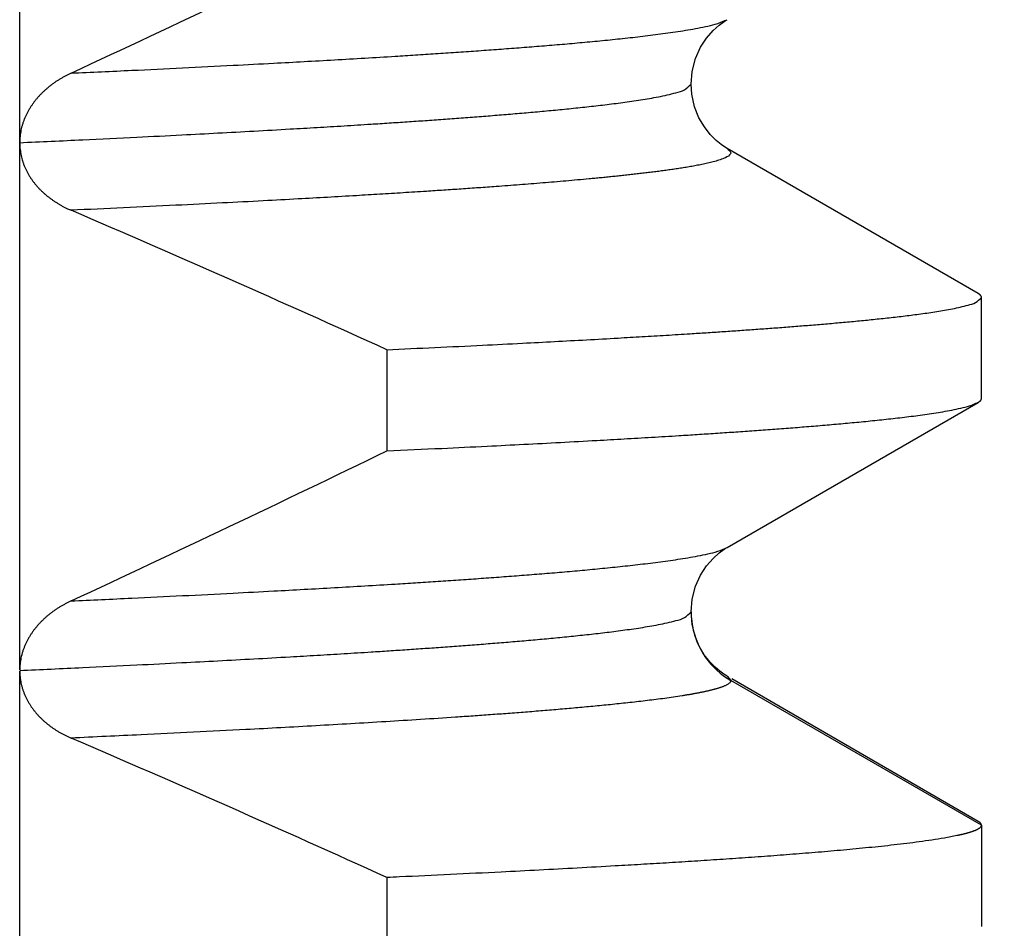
# Model space of a CAD drawing. Header units: millimetres. Extents: x 0 to 1300, y 0 to 891.
# Tile 74 of 146: x 207.18 to 209.04, y 544.2 to 545.92. Entities that reach past the tile are written whole.
import ezdxf

# ---------------------------------------------------------------- set-up
doc = ezdxf.new("R2010")
doc.units = ezdxf.units.MM
doc.header["$LTSCALE"] = 0.545669
doc.layers.add('NoLayerName_001', color=7, linetype='Continuous')
doc.styles.get("Standard").update_dxf_attribs({"font": 'txt', "bigfont": 'extfont2'})
doc.dimstyles.get("Standard").update_dxf_attribs({"dimtxt": 2.5, "dimasz": 2.5, "dimexe": 1, "dimexo": 1, "dimtad": 1, "dimdec": 3, "dimzin": 0, "dimdsep": 46, "dimtxsty": 'Standard', "dimcen": 2.5, "dimadec": 3, "dimazin": 0, "dimtfac": 0.75, "dimtdec": 3, "dimtmove": 0, "dimatfit": 3, "dimfxl": 1, "dimarcsym": 0})

# ---------------------------------------------------------------- blocks, each defined once
blk = doc.blocks.new('_OPEN30')
at = {"color": 0, "linetype": 'ByBlock', "lineweight": -2}
for p, q in [((-1, 0.267949), (0, 0)), ((0, 0), (-1, -0.267949)), ((0, 0), (-1, 0))]:
    blk.add_line(p, q, dxfattribs=at)
blk = doc.blocks.new('*D109')
at = {"layer": 'Defpoints', "color": 0}
for p in [(262.5, 600), (273.3994, 600), (208.15, 541.3)]:
    blk.add_point(p, dxfattribs=at)
at = {"layer": 'NoLayerName_001', "color": 0, "linetype": 'Continuous', "lineweight": 13}
for p, q in [((265.5, 600), (276.3994, 600)), ((273.3994, 547.3), (273.3994, 594)), ((211.15, 541.3), (276.3994, 541.3))]:
    blk.add_line(p, q, dxfattribs=at)
at = {"layer": 'NoLayerName_001', "color": 0, "lineweight": 13, "xscale": 6, "yscale": 6, "zscale": 6}
for p, rotation in [((273.3994, 600), 90), ((273.3994, 541.3), 270)]:
    blk.add_blockref('_OPEN30', p, dxfattribs=dict(at, rotation=rotation))
at = {"layer": 'NoLayerName_001', "color": 0, "lineweight": 13, "insert": (265.5994, 570.65), "char_height": 9.6, "attachment_point": 5, "rotation": 90}
blk.add_mtext('\\W0.8593;５９', dxfattribs=at)

msp = doc.modelspace()

# ---------------------------------------------------------------- linework, layer by layer
at = {"layer": 'NoLayerName_001', "color": 60, "linetype": 'Continuous', "lineweight": 25}
for p, q in [((207.17761925, 544.68998161), (207.17761925, 547.68757469)), ((208.99367774, 545.4031619), (208.51815358, 545.67802039)), ((209.00000031, 545.20414519), (209.00000031, 545.39585481)), ((207.87339748, 545.29672888), (207.87339748, 545.10501926)), ((208.51815817, 544.92198226), (208.99367774, 545.1968381)), ((208.44999818, 544.79984061), (208.44999926, 544.79993974)), ((208.45202643, 544.77584762), (208.44999926, 544.79993974)), ((207.17761812, 543.68894819), (207.17761925, 544.68771578)), ((208.51816224, 544.67801539), (208.52502238, 544.67008344)), ((209.00000031, 544.39585481), (208.52502238, 544.67008344)), ((208.99367774, 544.4031619), (208.52674093, 544.67305639)), ((209.00000031, 544.39585481), (209.00000031, 544.20414519)), ((207.87339748, 544.29672888), (207.87339748, 544.10501926))]:
    msp.add_line(p, q, dxfattribs=at)
for points in [[(208.44999313, 545.79994496), (208.45199227, 545.8239788), (208.45834008, 545.84849103), (208.46788726, 545.86976513), (208.4791865, 545.88717031), (208.49141734, 545.90123894), (208.50303581, 545.91164443), (208.51263194, 545.91858189), (208.51810893, 545.92195517)], [(208.51810124, 545.67804741), (208.51491766, 545.67995846), (208.50701183, 545.68531355), (208.49739671, 545.69310138), (208.48628037, 545.70421065), (208.47493229, 545.71874682), (208.46475587, 545.7362583), (208.45646787, 545.75715195), (208.45127349, 545.78080022), (208.44999412, 545.79995604)], [(208.44999398, 544.79994165), (208.45199389, 544.82398022), (208.45834456, 544.84849831), (208.46789662, 544.86977785), (208.47920266, 544.887188), (208.49144174, 544.90126044), (208.50306735, 544.91166711), (208.51266839, 544.91860394), (208.51811995, 544.92196024)], [(208.48514482, 544.70549816), (208.47484989, 544.71886966), (208.465423, 544.73491964), (208.45745779, 544.75408261), (208.45202643, 544.77584762)], [(208.51815658, 544.67801053), (208.51182526, 544.68194347), (208.50422096, 544.68741827), (208.49525769, 544.69504475), (208.48514482, 544.70549816)]]:
    msp.add_lwpolyline(points, dxfattribs=at)
for centre, radius, start, end in [((189.65375355, 583.68153343), 41.7606255, 294.958330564, 295.867255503), ((194.9465833, 516.82579499), 31.26814036, 65.580265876, 66.778867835), ((189.65351811, 582.68203023), 41.76117525, 294.9583197, 295.86724878), ((208.59911435, 544.79999716), 0.14911624, 180.06014779, 186.74635609), ((208.60127537, 544.80022372), 0.15128892, 186.73542333, 190.16084035), ((208.59984742, 544.79988381), 0.14982342, 190.12922339, 240.03816449), ((194.94596998, 515.82440151), 31.26966274, 65.58029819, 66.778908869)]:
    msp.add_arc(centre, radius, start, end, dxfattribs=at)
for points, knots in [([(207.27502784, 545.82072871), (207.31341845, 545.8225113), (207.38380384, 545.82572449), (207.48616883, 545.83069099), (207.57573024, 545.83519758), (207.65248861, 545.8392272), (207.71644741, 545.84270704), (207.77400466, 545.84594295), (207.83155549, 545.84929207), (207.88270478, 545.85238747), (207.92745422, 545.85519525), (207.96580612, 545.85767615), (208.00415278, 545.86023648), (208.04249337, 545.86288665), (208.08082676, 545.86564041), (208.11276425, 545.86803231), (208.13830943, 545.87001071), (208.15746585, 545.8715285), (208.17661951, 545.87308227), (208.19576981, 545.8746775), (208.2149161, 545.87631937), (208.23405773, 545.87801316), (208.25319404, 545.87976412), (208.2723244, 545.88157743), (208.29144811, 545.8834586), (208.31056459, 545.88541195), (208.32967239, 545.88744969), (208.34876959, 545.8895873), (208.36785409, 545.8918375), (208.38692172, 545.89422528), (208.40596658, 545.89678187), (208.4249855, 545.89953441), (208.44396186, 545.90256909), (208.46289652, 545.9058966), (208.48167004, 545.90991736), (208.50046598, 545.91422867), (208.5121573, 545.91958718), (208.51810816, 545.92195597)], [0, 0, 0, 0, 0.1152959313, 0.2113759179, 0.307455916, 0.3843199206, 0.4419679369, 0.4996160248, 0.5572642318, 0.6149124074, 0.6533444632, 0.6917764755, 0.730208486, 0.7686405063, 0.8070725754, 0.8455048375, 0.8647211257, 0.8839375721, 0.9031541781, 0.9223708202, 0.9415873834, 0.9608037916, 0.9800200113, 0.9992360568, 1.0184519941, 1.0376679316, 1.0568839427, 1.0761002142, 1.0953170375, 1.1145336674, 1.1337491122, 1.1529637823, 1.1721817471, 1.1914050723, 1.2106141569, 1.2298282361, 1.2490432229, 1.2490432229, 1.2490432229, 1.2490432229]), ([(207.27502619, 545.82072793), (207.27330591, 545.81990045), (207.26984789, 545.81827805), (207.26475699, 545.81564472), (207.25972807, 545.81289009), (207.25477732, 545.80999245), (207.24990806, 545.8069572), (207.24512704, 545.80378251), (207.24044011, 545.80046845), (207.23585363, 545.79701487), (207.23137462, 545.79342197), (207.22701097, 545.78969), (207.22277083, 545.78581954), (207.21866236, 545.78181112), (207.21469375, 545.77766532), (207.21087318, 545.77338268), (207.20720897, 545.76896391), (207.20371013, 545.76441071), (207.20038573, 545.7597264), (207.19724564, 545.75491514), (207.19429987, 545.74998127), (207.19155844, 545.74492913), (207.18903139, 545.73976305), (207.18672869, 545.73448748), (207.18466135, 545.72910823), (207.182839, 545.72363526), (207.18126997, 545.7180821), (207.17996493, 545.7124636), (207.17892997, 545.70679478), (207.17818787, 545.70109034), (207.17769951, 545.69536614), (207.17767064, 545.69154107), (207.17761925, 545.689632)], [0, 0, 0, 0, 0.00572684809, 0.01145770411, 0.01719145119, 0.02292721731, 0.02866439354, 0.03440265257, 0.04014196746, 0.04588258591, 0.05162403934, 0.05736518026, 0.06310526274, 0.06884402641, 0.07458173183, 0.08031919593, 0.08605782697, 0.09179899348, 0.09754193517, 0.10328579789, 0.10903040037, 0.11477629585, 0.12052483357, 0.12627821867, 0.13203937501, 0.13780744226, 0.1435774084, 0.14934469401, 0.15510552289, 0.16085708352, 0.16659769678, 0.17232698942, 0.17232698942, 0.17232698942, 0.17232698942]), ([(207.17761458, 545.68895729), (207.21746375, 545.69080799), (207.29147213, 545.69418633), (207.3939311, 545.69916574), (207.47930619, 545.70346376), (207.55329089, 545.70732644), (207.62157779, 545.71101797), (207.68416697, 545.7145333), (207.74105971, 545.7178444), (207.7922574, 545.72092348), (207.83776013, 545.72376366), (207.8775695, 545.72633424), (207.91168759, 545.72860101), (207.94580107, 545.73093571), (207.97990944, 545.73334389), (208.01401173, 545.73583736), (208.04810697, 545.73842729), (208.07651289, 545.74067542), (208.09923301, 545.74253344), (208.11627078, 545.74395824), (208.13330601, 545.74541531), (208.15033821, 545.74690884), (208.16736665, 545.74844459), (208.1843906, 545.75002793), (208.20140934, 545.75166434), (208.21842214, 545.75335929), (208.23542826, 545.75511816), (208.25242695, 545.75694663), (208.26941752, 545.75884933), (208.28639866, 545.76083509), (208.30336761, 545.76292429), (208.32032124, 545.76513613), (208.33725663, 545.76748787), (208.35416402, 545.77002399), (208.37104372, 545.77276739), (208.38785331, 545.7758253), (208.4046641, 545.77920595), (208.42100722, 545.78368352), (208.43816294, 545.78742881), (208.44577918, 545.79633387), (208.44999413, 545.79994496)], [0, 0, 0, 0, 0.1196763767, 0.2222561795, 0.3077393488, 0.3761258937, 0.4445124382, 0.512899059, 0.5641891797, 0.6154793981, 0.6667695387, 0.7009628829, 0.7351561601, 0.7693494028, 0.8035426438, 0.8377358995, 0.8719292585, 0.9061229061, 0.923219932, 0.9403171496, 0.9574146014, 0.9745121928, 0.9916097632, 1.0087071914, 1.0258044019, 1.0429013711, 1.0599981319, 1.0770947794, 1.0941914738, 1.1112882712, 1.12838511, 1.1454822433, 1.1625799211, 1.1796771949, 1.1967738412, 1.2138703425, 1.2309713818, 1.2480599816, 1.265173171, 1.2818240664, 1.2818240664, 1.2818240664, 1.2818240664]), ([(207.17761925, 545.69010557), (207.17766533, 545.68820398), (207.17769292, 545.68439396), (207.17812321, 545.67868826), (207.17878538, 545.67299746), (207.17972113, 545.66733828), (207.18091872, 545.66172656), (207.1823809, 545.65617841), (207.18410609, 545.65070965), (207.18609591, 545.64533604), (207.18834363, 545.64006906), (207.19083485, 545.63491455), (207.19355731, 545.62987799), (207.19649832, 545.62496461), (207.19964533, 545.62017972), (207.20298576, 545.6155286), (207.20650728, 545.61101626), (207.21019878, 545.60664643), (207.21405068, 545.60242142), (207.21805436, 545.59834208), (207.22220142, 545.59440903), (207.22648349, 545.59062286), (207.23089219, 545.58698419), (207.23541915, 545.58349362), (207.24005632, 545.58015157), (207.24479612, 545.57695806), (207.24963139, 545.57391245), (207.25455547, 545.57101447), (207.25956082, 545.56826181), (207.26464326, 545.56565975), (207.26978613, 545.5631852), (207.27327664, 545.56167489), (207.27501331, 545.5609027)], [0, 0, 0, 0, 0.00570644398, 0.01142608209, 0.01715514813, 0.02288996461, 0.02862707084, 0.03436335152, 0.04009616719, 0.04582361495, 0.05154695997, 0.05726926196, 0.06299240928, 0.06871709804, 0.07444293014, 0.08016851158, 0.0858915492, 0.09161002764, 0.09732541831, 0.10303955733, 0.1087536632, 0.11446837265, 0.12018377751, 0.12589946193, 0.13161458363, 0.13732884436, 0.14304248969, 0.1487554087, 0.15446711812, 0.16017678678, 0.16588325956, 0.17158508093, 0.17158508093, 0.17158508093, 0.17158508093]), ([(208.51814939, 545.67802023), (208.52043658, 545.67531067), (208.52914564, 545.67007415), (208.51727094, 545.66093981), (208.50796725, 545.65750566), (208.49720176, 545.65398502), (208.48656394, 545.65124825), (208.47577216, 545.64877759), (208.46494877, 545.64656515), (208.45408434, 545.64453243), (208.44319591, 545.64264341), (208.43228756, 545.64087071), (208.42136442, 545.63919217), (208.41042834, 545.63759922), (208.39948148, 545.636081), (208.38852579, 545.63462747), (208.37756324, 545.63322749), (208.36659491, 545.6318751), (208.35562132, 545.63056733), (208.344643, 545.6293005), (208.33366045, 545.6280711), (208.32267418, 545.62687561), (208.31168466, 545.62571039), (208.30069218, 545.62457368), (208.28969693, 545.62346385), (208.27869916, 545.62237924), (208.26769907, 545.62131817), (208.2530295, 545.61993268), (208.2346879, 545.61825092), (208.2126716, 545.61630419), (208.19064964, 545.61442301), (208.16862273, 545.61260094), (208.14659156, 545.61083137), (208.12455656, 545.60911015), (208.1025181, 545.60743398), (208.07680292, 545.60552698), (208.04740952, 545.6034108), (208.01433658, 545.60110613), (207.98125871, 545.59887374), (207.9445014, 545.59645482), (207.91876628, 545.59483964), (207.90406131, 545.59390393)], [0, 0, 0, 0, 0.01063751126, 0.02132484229, 0.03235952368, 0.04341566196, 0.05446555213, 0.06551742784, 0.07656887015, 0.08761998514, 0.0986711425, 0.10972239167, 0.12077356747, 0.13182492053, 0.14287653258, 0.15392826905, 0.16497983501, 0.17603115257, 0.18708233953, 0.19813347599, 0.20918460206, 0.22023572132, 0.23128681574, 0.2423379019, 0.2533890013, 0.26444012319, 0.27549126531, 0.28654241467, 0.30864464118, 0.33074678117, 0.35284890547, 0.37495103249, 0.39705313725, 0.41915522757, 0.44125732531, 0.46335943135, 0.49651256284, 0.52966566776, 0.56281877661, 0.5959718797, 0.64017599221, 0.64017599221, 0.64017599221, 0.64017599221]), ([(207.90406131, 545.59390393), (207.88935442, 545.59299898), (207.85994189, 545.59116857), (207.81213842, 545.58832741), (207.7606528, 545.58535278), (207.70180551, 545.58206925), (207.63559563, 545.57849713), (207.55834278, 545.57447982), (207.47004479, 545.57006497), (207.3743802, 545.56545267), (207.30814289, 545.56243013), (207.27502524, 545.56089753)], [0, 0, 0, 0, 0.04420411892, 0.08840823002, 0.14366335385, 0.19891847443, 0.26522459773, 0.34258176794, 0.43099001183, 0.53044934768, 0.62990861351, 0.62990861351, 0.62990861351, 0.62990861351]), ([(208.99999392, 545.39585481), (208.99998333, 545.3960203), (208.99997659, 545.39635358), (208.99987917, 545.3968456), (208.99974053, 545.39732692), (208.99955889, 545.39779285), (208.99934293, 545.39824113), (208.9990948, 545.39867058), (208.99881741, 545.39908189), (208.99851322, 545.39947592), (208.99818475, 545.3998535), (208.9978345, 545.40021549), (208.99746496, 545.40056274), (208.99707859, 545.40089609), (208.99667787, 545.40121636), (208.99626526, 545.40152438), (208.99584323, 545.40182098), (208.99541425, 545.40210697), (208.9949808, 545.40238318), (208.99454526, 545.40265029), (208.99411041, 545.40290961), (208.99381975, 545.40307783), (208.9936756, 545.40316189)], [0, 0, 0, 0, 0.000497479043, 0.0009974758, 0.001499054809, 0.001999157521, 0.002495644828, 0.002990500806, 0.003485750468, 0.003982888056, 0.004482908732, 0.004986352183, 0.005493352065, 0.006003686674, 0.006516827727, 0.007031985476, 0.007548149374, 0.008064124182, 0.008578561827, 0.009089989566, 0.009596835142, 0.010097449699, 0.010097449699, 0.010097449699, 0.010097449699]), ([(207.87339748, 545.29672888), (207.9036456, 545.2981301), (207.96414376, 545.30089201), (208.04983875, 545.30503433), (208.12544536, 545.30882316), (208.19096492, 545.31222789), (208.25143868, 545.31548126), (208.30686668, 545.31857923), (208.35725001, 545.32149814), (208.40259007, 545.32421055), (208.44288697, 545.32671035), (208.47814201, 545.32897181), (208.50835696, 545.33096528), (208.53856789, 545.33301828), (208.56877445, 545.33513447), (208.59897595, 545.33732175), (208.62917148, 545.339591), (208.65432864, 545.34155884), (208.67445039, 545.34318439), (208.68953968, 545.34443046), (208.70462677, 545.34570483), (208.71971155, 545.3470084), (208.7347936, 545.34834451), (208.74987226, 545.34971848), (208.76494686, 545.35113515), (208.78001673, 545.35259952), (208.7950812, 545.35411653), (208.8101396, 545.35569111), (208.82519122, 545.35732836), (208.84023543, 545.35903267), (208.85527111, 545.3608112), (208.8702957, 545.3626825), (208.88530629, 545.36466436), (208.90030026, 545.36677223), (208.91526884, 545.36904567), (208.93021201, 545.37150691), (208.94509165, 545.3742489), (208.95997194, 545.3772823), (208.97442856, 545.3812951), (208.98961817, 545.38466948), (208.99628927, 545.39262623), (208.99999392, 545.39585481)], [0, 0, 0, 0, 0.0908416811, 0.1816834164, 0.2573848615, 0.3179460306, 0.3785071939, 0.4390683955, 0.4844894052, 0.5299105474, 0.5753316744, 0.6056123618, 0.6358929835, 0.666173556, 0.6964541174, 0.7267346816, 0.7570152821, 0.7872960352, 0.8024365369, 0.8175771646, 0.8327179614, 0.8478589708, 0.863000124, 0.8781412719, 0.8932822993, 0.9084231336, 0.9235637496, 0.9387041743, 0.9538444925, 0.9689848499, 0.9841253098, 0.9992657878, 1.0144064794, 1.0295476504, 1.0446885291, 1.0598289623, 1.0749693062, 1.0901131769, 1.1052469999, 1.1204008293, 1.1351430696, 1.1351430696, 1.1351430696, 1.1351430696]), ([(208.9936756, 545.19683811), (208.99381657, 545.19692074), (208.99409856, 545.19708418), (208.99451617, 545.19733725), (208.99492931, 545.1975966), (208.99533851, 545.19786537), (208.99574485, 545.1981457), (208.99614925, 545.19843998), (208.99655217, 545.19875007), (208.99695246, 545.19907681), (208.99734678, 545.19942052), (208.99773074, 545.19978061), (208.99809984, 545.20015643), (208.99844955, 545.20054734), (208.9987754, 545.20095274), (208.99907284, 545.20137201), (208.9993374, 545.2018046), (208.99956433, 545.20224997), (208.99974969, 545.20270757), (208.99988627, 545.20317695), (208.99997854, 545.20365716), (208.99998409, 545.20398263), (208.99999392, 545.20414519)], [0, 0, 0, 0, 0.000490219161, 0.000977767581, 0.001464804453, 0.001953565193, 0.002446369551, 0.002945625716, 0.003453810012, 0.003971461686, 0.004495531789, 0.005022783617, 0.005550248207, 0.006075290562, 0.006595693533, 0.007109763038, 0.007616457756, 0.008115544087, 0.008607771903, 0.00909505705, 0.00958064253, 0.010069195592, 0.010069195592, 0.010069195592, 0.010069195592]), ([(207.87339748, 545.10501926), (207.90799791, 545.10662667), (207.97143443, 545.10952269), (208.05792683, 545.11372633), (208.13288079, 545.11749249), (208.20206236, 545.12110063), (208.26547158, 545.12454424), (208.3231095, 545.12779893), (208.37497772, 545.1308321), (208.42107636, 545.13363674), (208.46140697, 545.13618181), (208.49597167, 545.13843131), (208.53053154, 545.14075357), (208.56508584, 545.14315786), (208.59963349, 545.14565693), (208.62841674, 545.14782845), (208.65143889, 545.14962513), (208.66870322, 545.15100387), (208.68596501, 545.15241547), (208.70322371, 545.15386485), (208.72047873, 545.15535678), (208.73772948, 545.15689607), (208.75497533, 545.15848753), (208.7722157, 545.1601359), (208.78944995, 545.16184622), (208.80667753, 545.16362242), (208.82389714, 545.1654753), (208.841107, 545.16741918), (208.85830517, 545.16946572), (208.87548788, 545.17163744), (208.89264964, 545.17396327), (208.90978747, 545.17646773), (208.9268861, 545.17922923), (208.94394617, 545.18225821), (208.96085946, 545.18591382), (208.97779151, 545.18983638), (208.98831722, 545.19469077), (208.9936756, 545.19683811)], [0, 0, 0, 0, 0.1039132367, 0.1905076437, 0.2597831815, 0.3290587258, 0.3983342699, 0.4502909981, 0.5022478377, 0.5542046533, 0.5888424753, 0.6234802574, 0.6581180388, 0.6927558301, 0.7273936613, 0.7620316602, 0.7793507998, 0.7966700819, 0.8139895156, 0.8313089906, 0.8486283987, 0.8659476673, 0.8832667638, 0.9005856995, 0.9179045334, 0.9352233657, 0.9525422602, 0.9698613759, 0.9871809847, 1.0045004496, 1.0218188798, 1.0391366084, 1.0564571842, 1.0737825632, 1.0910954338, 1.1084126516, 1.1257305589, 1.1257305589, 1.1257305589, 1.1257305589]), ([(207.27502558, 544.82072769), (207.31341641, 544.82251039), (207.38380217, 544.82572387), (207.48616773, 544.83069036), (207.57572964, 544.83519684), (207.65248844, 544.83922632), (207.7164476, 544.84270604), (207.77400517, 544.84594188), (207.83155633, 544.84929096), (207.8827059, 544.85238636), (207.92745559, 544.85519417), (207.96580769, 544.85767511), (208.00415457, 544.86023547), (208.04249537, 544.86288569), (208.08082896, 544.8656395), (208.11276663, 544.86803145), (208.13831195, 544.87000989), (208.15746847, 544.87152772), (208.17662224, 544.87308153), (208.19577263, 544.87467679), (208.21491903, 544.8763187), (208.23406076, 544.87801252), (208.25319718, 544.87976353), (208.27232764, 544.88157689), (208.29145145, 544.88345811), (208.31056803, 544.88541153), (208.32967593, 544.88744933), (208.34877323, 544.889587), (208.36785783, 544.89183728), (208.38692555, 544.89422515), (208.40597051, 544.89678185), (208.42498951, 544.8995345), (208.44396596, 544.90256935), (208.4629007, 544.90589704), (208.48167424, 544.90991811), (208.50047027, 544.91422969), (208.51216129, 544.91958908), (208.51811205, 544.92195823)], [0, 0, 0, 0, 0.1152965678, 0.2113770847, 0.3074576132, 0.3843220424, 0.441970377, 0.4996187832, 0.5572673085, 0.6149158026, 0.6533480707, 0.6917802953, 0.730212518, 0.7686447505, 0.8070770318, 0.8455095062, 0.8647259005, 0.883942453, 0.9031591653, 0.9223759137, 0.9415925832, 0.9608090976, 0.9800254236, 0.9992415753, 1.0184576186, 1.037673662, 1.0568897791, 1.0761061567, 1.0953230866, 1.1145398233, 1.133755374, 1.1529701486, 1.172188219, 1.1914116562, 1.210620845, 1.2298350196, 1.2490501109, 1.2490501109, 1.2490501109, 1.2490501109]), ([(207.27501554, 544.82072299), (207.27329883, 544.81989726), (207.26984802, 544.81827826), (207.2647676, 544.81565075), (207.25974892, 544.81290243), (207.25480806, 544.81001166), (207.24994827, 544.80698384), (207.24517621, 544.80381715), (207.24049766, 544.80051168), (207.23591889, 544.79706731), (207.23144693, 544.79348421), (207.2270897, 544.78976263), (207.22285541, 544.78590309), (207.21875232, 544.78190614), (207.21478865, 544.77777231), (207.21097266, 544.77350213), (207.20731272, 544.76909629), (207.20381783, 544.76455635), (207.20049668, 544.75988571), (207.19735865, 544.75508851), (207.19441326, 544.75016906), (207.19167003, 544.74513168), (207.18913851, 544.73998065), (207.1868282, 544.73472038), (207.1847495, 544.72935679), (207.18291244, 544.72389965), (207.18132693, 544.71836215), (207.18000508, 544.71275894), (207.17895438, 544.70710487), (207.17819935, 544.70141445), (207.17770133, 544.69570338), (207.17767172, 544.69188655), (207.17761925, 544.68998161)], [0, 0, 0, 0, 0.00571493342, 0.01143379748, 0.01715552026, 0.02287927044, 0.02860447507, 0.03433083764, 0.04005835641, 0.04578729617, 0.05151715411, 0.05724670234, 0.06297511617, 0.06870206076, 0.07442772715, 0.08015286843, 0.08587883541, 0.09160700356, 0.09733684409, 0.10306775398, 0.1087997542, 0.11453354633, 0.12027056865, 0.12601305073, 0.13176385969, 0.13752178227, 0.14328131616, 0.14903756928, 0.1547866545, 0.16052586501, 0.1662538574, 0.17197084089, 0.17197084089, 0.17197084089, 0.17197084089]), ([(207.1776114, 544.68895725), (207.21745785, 544.69080788), (207.29146116, 544.69418616), (207.39391314, 544.69916516), (207.4792824, 544.70346273), (207.55326205, 544.70732497), (207.6215443, 544.71101607), (207.68412921, 544.71453097), (207.74101807, 544.71784167), (207.79221227, 544.72092045), (207.83771189, 544.72376036), (207.87751854, 544.72633069), (207.91163431, 544.72859722), (207.94574547, 544.73093163), (207.97985151, 544.73333954), (208.01395148, 544.73583273), (208.04804441, 544.73842234), (208.0764484, 544.74067011), (208.099167, 544.74252777), (208.11620362, 544.74395226), (208.13323771, 544.74540897), (208.15026876, 544.74690222), (208.16729604, 544.7484377), (208.18431884, 544.75002076), (208.20133642, 544.75165684), (208.21834808, 544.75335137), (208.23535307, 544.7551097), (208.25235066, 544.75693751), (208.26934015, 544.7588393), (208.28632021, 544.76082426), (208.30328808, 544.76291265), (208.32024068, 544.76512343), (208.33717505, 544.76747398), (208.35408144, 544.770009), (208.37096012, 544.77275059), (208.38776912, 544.77580765), (208.40457731, 544.77918722), (208.42092617, 544.7836554), (208.43806472, 544.78741944), (208.44575366, 544.79625251), (208.44999819, 544.79984062)], [0, 0, 0, 0, 0.1196681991, 0.2222409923, 0.3077183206, 0.3761001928, 0.4444820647, 0.5128640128, 0.5641506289, 0.615437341, 0.6667239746, 0.7009149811, 0.7351059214, 0.769296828, 0.8034877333, 0.8376786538, 0.871869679, 0.9060609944, 0.9231568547, 0.9402529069, 0.9573491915, 0.9744456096, 0.9915420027, 1.0086382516, 1.025734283, 1.0428300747, 1.0599256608, 1.0770211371, 1.0941166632, 1.1112122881, 1.1283079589, 1.1454039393, 1.1625004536, 1.1795965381, 1.196691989, 1.2137873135, 1.2308873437, 1.2479742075, 1.2650848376, 1.2817586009, 1.2817586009, 1.2817586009, 1.2817586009]), ([(207.17761925, 544.68771578), (207.17767283, 544.68584204), (207.17770551, 544.68208753), (207.17820302, 544.6764702), (207.17895521, 544.67087365), (207.18000073, 544.66531373), (207.1813158, 544.65980506), (207.18289344, 544.65436258), (207.18472215, 544.64900109), (207.18679256, 544.643734), (207.18909504, 544.63857149), (207.19161953, 544.63352006), (207.19435681, 544.62858478), (207.19729764, 544.62377062), (207.20043277, 544.6190826), (207.20375301, 544.61452569), (207.20724925, 544.61010472), (207.2109131, 544.6058238), (207.21473496, 544.60168445), (207.21870587, 544.59768725), (207.22281705, 544.59383267), (207.22705969, 544.59012115), (207.23142498, 544.58655315), (207.23590417, 544.58312912), (207.24048882, 544.57984919), (207.2451715, 544.57671336), (207.24994556, 544.57372119), (207.2548049, 544.57087247), (207.25974259, 544.568165), (207.26475495, 544.56560399), (207.26982615, 544.56316699), (207.27326735, 544.56167815), (207.27497966, 544.5609171)], [0, 0, 0, 0, 0.00562352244, 0.01125815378, 0.01690395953, 0.02255953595, 0.02822219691, 0.03388815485, 0.0395526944, 0.04521055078, 0.05086050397, 0.05650517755, 0.06214660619, 0.06778609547, 0.07342427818, 0.07906117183, 0.08469623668, 0.09032907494, 0.09596120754, 0.10159406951, 0.10722843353, 0.11286445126, 0.11850169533, 0.12413920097, 0.12977556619, 0.13541025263, 0.14104362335, 0.14667574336, 0.15230634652, 0.15793485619, 0.16356040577, 0.16918185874, 0.16918185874, 0.16918185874, 0.16918185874]), ([(208.52502238, 544.67008344), (208.52483135, 544.66930847), (208.52466758, 544.66762476), (208.52296642, 544.66561672), (208.5209739, 544.66392041), (208.51875336, 544.66247664), (208.51652957, 544.66121849), (208.51431126, 544.66014308), (208.51207846, 544.6591835), (208.50981305, 544.65827841), (208.50750527, 544.65741485), (208.50516404, 544.65659099), (208.50280263, 544.65580609), (208.50043155, 544.65505859), (208.49805641, 544.65434638), (208.49567826, 544.6536662), (208.49329629, 544.65301408), (208.49090959, 544.6523861), (208.48851748, 544.65177827), (208.48611985, 544.65118713), (208.48371669, 544.65061182), (208.48130865, 544.65005135), (208.47889639, 544.64950483), (208.47648061, 544.64897136), (208.47406199, 544.64845005), (208.47164113, 544.64793989), (208.46921838, 544.64744031), (208.46679387, 544.64695095), (208.46436769, 544.64647141), (208.46193989, 544.64600128), (208.45951055, 544.64554017), (208.45707975, 544.64508767), (208.45464754, 544.64464337), (208.452214, 544.64420688), (208.44977921, 544.64377779), (208.44734323, 544.64335571), (208.44490614, 544.64294019), (208.44246797, 544.64253103), (208.44002893, 544.64212702), (208.43840205, 544.64186287), (208.43758871, 544.64173014)], [0, 0, 0, 0, 0.002394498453, 0.004911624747, 0.007600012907, 0.010288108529, 0.012826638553, 0.01526637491, 0.017678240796, 0.020116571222, 0.022584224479, 0.025069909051, 0.027562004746, 0.030049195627, 0.032527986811, 0.035000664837, 0.037469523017, 0.039936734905, 0.042404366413, 0.044873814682, 0.047344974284, 0.049817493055, 0.052290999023, 0.054765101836, 0.057239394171, 0.059713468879, 0.062187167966, 0.064660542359, 0.067133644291, 0.069606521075, 0.072079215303, 0.074551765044, 0.077024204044, 0.079496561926, 0.081968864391, 0.084441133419, 0.08691338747, 0.089385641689, 0.091857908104, 0.094330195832, 0.094330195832, 0.094330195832, 0.094330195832]), ([(208.43270625, 544.64094835), (208.42176841, 544.63934354), (208.39991376, 544.63597553), (208.36699873, 544.63187299), (208.33405125, 544.62806508), (208.30106871, 544.62457683), (208.26806338, 544.62132509), (208.23504111, 544.61825243), (208.20200445, 544.6153378), (208.16895493, 544.61256821), (208.13589424, 544.60992853), (208.10282399, 544.60740419), (208.06974581, 544.60498044), (208.03666133, 544.60264279), (207.99254273, 544.59962021), (207.9373855, 544.59598901), (207.87118401, 544.59184664), (207.80497168, 544.58789541), (207.73874987, 544.58411235), (207.67251997, 544.58047422), (207.59524384, 544.57637186), (207.50691782, 544.57187836), (207.39649909, 544.56648261), (207.31919415, 544.56295523), (207.27502186, 544.56089883)], [0, 0, 0, 0, 0.033164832, 0.0663329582, 0.0995003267, 0.1326657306, 0.1658306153, 0.1989952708, 0.232160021, 0.2653252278, 0.2984910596, 0.3316575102, 0.3648244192, 0.3979914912, 0.4311583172, 0.4974903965, 0.5638210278, 0.6301509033, 0.6964805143, 0.7628101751, 0.8291400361, 0.9286352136, 1.0281307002, 1.1607911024, 1.1607911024, 1.1607911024, 1.1607911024]), ([(208.43758871, 544.64173014), (208.4367751, 544.64159908), (208.4351481, 544.64133542), (208.43352012, 544.64107788), (208.43270625, 544.64094835)], [0, 0, 0, 0, 0.0024723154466, 0.0049446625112, 0.0049446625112, 0.0049446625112, 0.0049446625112]), ([(209.00000031, 544.39585481), (208.9999137, 544.39537285), (208.9998467, 544.39436279), (208.99907042, 544.39301867), (208.99809625, 544.39181456), (208.99695635, 544.39075493), (208.99575161, 544.38982642), (208.99450253, 544.38901734), (208.99322049, 544.388285), (208.99191166, 544.3875931), (208.99057565, 544.38693727), (208.98921916, 544.38631387), (208.98784856, 544.38571975), (208.98646804, 544.38515223), (208.98507915, 544.38461022), (208.98368268, 544.38409175), (208.98227927, 544.38359493), (208.98086957, 544.38311787), (208.97945425, 544.38265865), (208.97803396, 544.38221537), (208.97660935, 544.38178612), (208.97518109, 544.38136901), (208.97374983, 544.38096212), (208.97231616, 544.38056359), (208.97088021, 544.38017323), (208.96944209, 544.37979075), (208.96800191, 544.3794159), (208.96655978, 544.37904841), (208.96511581, 544.37868803), (208.96367011, 544.37833447), (208.96222279, 544.3779875), (208.96077397, 544.37764682), (208.95932375, 544.3773122), (208.95787226, 544.37698332), (208.95641955, 544.37666012), (208.95496591, 544.37634157), (208.95399581, 544.376134), (208.95351091, 544.37602963)], [0, 0, 0, 0, 0.001469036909, 0.002981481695, 0.004551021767, 0.006120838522, 0.007633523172, 0.009110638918, 0.010581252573, 0.012061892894, 0.013551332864, 0.015045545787, 0.016540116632, 0.018032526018, 0.019523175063, 0.021012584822, 0.022501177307, 0.023989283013, 0.025477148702, 0.02696494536, 0.028452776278, 0.029940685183, 0.03142866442, 0.032916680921, 0.034404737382, 0.035892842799, 0.037381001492, 0.038869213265, 0.040357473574, 0.041845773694, 0.043334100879, 0.044822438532, 0.046310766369, 0.047799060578, 0.049287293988, 0.050775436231, 0.0522634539, 0.0522634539, 0.0522634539, 0.0522634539]), ([(209.00000031, 544.39585481), (208.99998967, 544.39602042), (208.99998288, 544.39635397), (208.99988499, 544.39684631), (208.99974578, 544.39732788), (208.99956349, 544.397794), (208.99934688, 544.3982424), (208.99909809, 544.39867191), (208.99882005, 544.39908324), (208.99851519, 544.39947723), (208.99818607, 544.39985474), (208.99783517, 544.40021663), (208.99746498, 544.40056376), (208.99707798, 544.40089696), (208.99667664, 544.40121708), (208.99626343, 544.40152496), (208.99584082, 544.40182141), (208.99541127, 544.40210726), (208.99497728, 544.40238335), (208.99454123, 544.40265037), (208.99410588, 544.40290963), (208.99381492, 544.40307784), (208.99367061, 544.40316189)], [0, 0, 0, 0, 0.000497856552, 0.000998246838, 0.001500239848, 0.002000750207, 0.00249762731, 0.002992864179, 0.003488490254, 0.003986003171, 0.004486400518, 0.004990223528, 0.005497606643, 0.00600832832, 0.006521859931, 0.007037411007, 0.007553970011, 0.008070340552, 0.00858517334, 0.009096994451, 0.009604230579, 0.010105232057, 0.010105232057, 0.010105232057, 0.010105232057]), ([(208.95351091, 544.37602963), (208.94563048, 544.3745089), (208.92990244, 544.37127027), (208.90609548, 544.36759215), (208.88224827, 544.36422637), (208.85836076, 544.36116673), (208.83444736, 544.358348), (208.81051253, 544.35572419), (208.78656158, 544.35324933), (208.76259644, 544.35090877), (208.73861976, 544.34868419), (208.714634, 544.3465585), (208.69064146, 544.34451334), (208.66664313, 544.34254152), (208.64263958, 544.3406373), (208.61863136, 544.33879453), (208.59461898, 544.33700726), (208.57060299, 544.33526909), (208.53857731, 544.33301179), (208.49853769, 544.33029663), (208.45048035, 544.32718639), (208.40241517, 544.32420061), (208.35434335, 544.3213252), (208.29825278, 544.31808668), (208.23414106, 544.31452952), (208.16200626, 544.31069484), (208.08184753, 544.30660334), (207.99366313, 544.30229792), (207.9215053, 544.2989213), (207.88141539, 544.29709511), (207.87339748, 544.29672888)], [0, 0, 0, 0, 0.0240774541, 0.0481632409, 0.0722498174, 0.0963304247, 0.1204084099, 0.1444860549, 0.1685643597, 0.1926434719, 0.2167232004, 0.2408030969, 0.2648826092, 0.2889617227, 0.3130406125, 0.3371194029, 0.3611981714, 0.3852769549, 0.4093557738, 0.4575135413, 0.5056714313, 0.5538292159, 0.6019868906, 0.6501445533, 0.7223810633, 0.7946176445, 0.8668543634, 0.9631701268, 1.0594857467, 1.0835645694, 1.0835645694, 1.0835645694, 1.0835645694])]:
    msp.add_open_spline(points, degree=3, knots=knots, dxfattribs=at)

# ---------------------------------------------------------------- dimensions: what is measured, and where the dimension line sits
at = {"layer": 'NoLayerName_001', "color": 3, "linetype": 'Continuous', "lineweight": 13}
dim = msp.add_linear_dim(base=(273.39943266, 600), p1=(208.14999905, 541.3), p2=(262.5, 600), angle=90, text='\\W0.8593;５９', dimstyle='Standard', override={"dimtxt": 9.6, "dimasz": 6, "dimexe": 3, "dimexo": 3, "dimgap": 3, "dimdec": 8, "dimzin": 8, "dimblk": 'OPEN30', "dimclrd": 0, "dimclre": 0, "dimclrt": 0, "dimtp": 0, "dimtm": 0, "dimlwd": 13, "dimlwe": 13}, dxfattribs=at)
dim.commit()
dim.dimension.update_dxf_attribs({"geometry": '*D109', "text_midpoint": (273.39943266, 570.64999979), "dimtype": 160})

doc.saveas('drawing.dxf')
